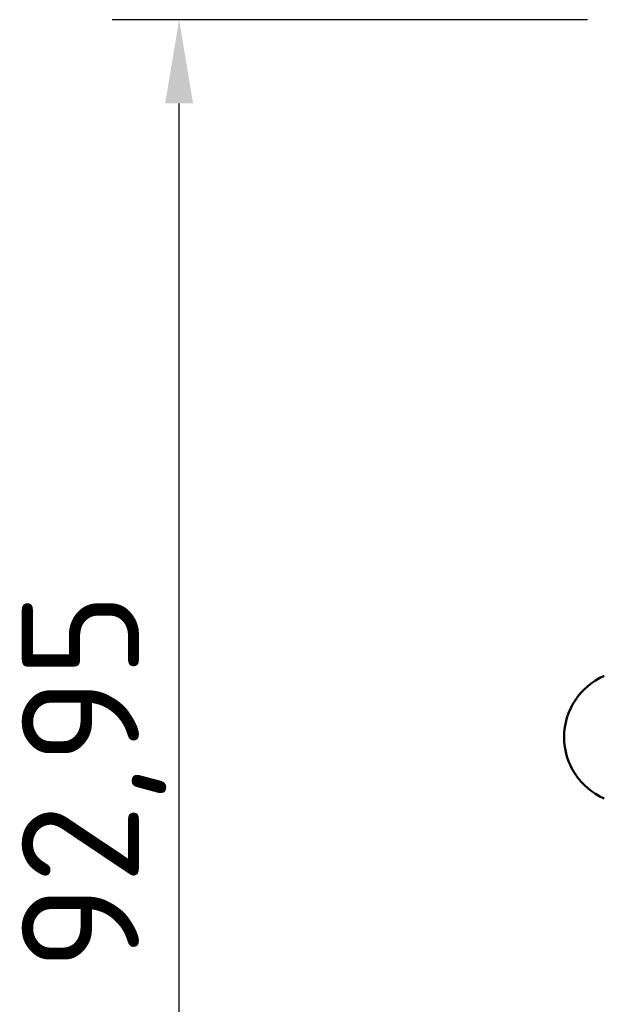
# Model space of a CAD drawing. Header units: millimetres. Extents: x 0 to 4638, y -120 to 1188.
# Tile 27 of 256: x 195 to 230, y 964 to 1023. Entities that reach past the tile are written whole.
import ezdxf

# ---------------------------------------------------------------- set-up
doc = ezdxf.new("R2010")
doc.units = ezdxf.units.MM
doc.header["$LTSCALE"] = 2
doc.layers.add('Bemaßung (ISO)', color=7, linetype='Continuous', lineweight=25)
doc.layers.add('Sichtbar (ISO)', color=7, linetype='Continuous', lineweight=50)
doc.styles.add('Notiztext (DIN)', font='isocpeur.ttf')
doc.dimstyles.new('Standard (DIN)', dxfattribs={"dimscale": 2, "dimtxt": 3.5, "dimasz": 2.5, "dimexe": 2, "dimexo": 0.5, "dimgap": 0.5, "dimtad": 1, "dimrnd": 1e-08, "dimtxsty": 'Notiztext (DIN)', "dimcen": 0.09, "dimdle": 10, "dimclrd": 256, "dimclre": 256, "dimclrt": 256, "dimadec": 0, "dimazin": 0, "dimtfac": 1, "dimtmove": 0, "dimatfit": 3, "dimfxl": 1, "dimtolj": 1, "dimtzin": 0, "dimlwd": -1, "dimlwe": -1, "dimarcsym": 0})

# ---------------------------------------------------------------- blocks, each defined once
blk = doc.blocks.new('*D36')
at = {"layer": 'Bemaßung (ISO)', "transparency": 16777216}
for p, q in [((228.945, 1022.902), (200.539, 1022.902)), ((204.539, 934.952), (204.539, 1017.902)), ((256.495, 929.952), (200.539, 929.952))]:
    blk.add_line(p, q, dxfattribs=at)
for points in [[(203.706, 1017.902), (205.373, 1017.902), (204.539, 1022.902)], [(203.706, 934.952), (205.373, 934.952), (204.539, 929.952)]]:
    blk.add_solid(points, dxfattribs=at)
at = {"layer": 'Defpoints', "color": 0, "transparency": 16777216}
for p in [(204.539, 1022.902), (229.945, 1022.902), (257.495, 929.952)]:
    blk.add_point(p, dxfattribs=at)
at = {"layer": 'Bemaßung (ISO)', "transparency": 16777216, "insert": (195.139, 966.122), "char_height": 7, "attachment_point": 1, "rotation": 90, "style": 'Notiztext (DIN)'}
blk.add_mtext('\\A1;92,95', dxfattribs=at)

msp = doc.modelspace()

# ---------------------------------------------------------------- linework, layer by layer
at = {"layer": 'Sichtbar (ISO)'}
msp.add_arc((231.5447, 980.0519), 4, 113.578178, 246.421822, dxfattribs=at)

# ---------------------------------------------------------------- dimensions: what is measured, and where the dimension line sits
at = {"layer": 'Bemaßung (ISO)'}
dim = msp.add_linear_dim(base=(204.5395, 1022.9019), p1=(257.4947, 929.9519), p2=(229.9447, 1022.9019), angle=270, dimstyle='Standard (DIN)', override={"dimgap": 0.5, "dimdec": 2, "dimtol": 0, "dimlim": 0, "dimtp": 0, "dimtm": 0, "dimtdec": 2, "dimtofl": 0, "dimatfit": 1}, dxfattribs=at)
dim.commit()
dim.dimension.update_dxf_attribs({"geometry": '*D36', "text_midpoint": (204.5395, 976.4469), "dimtype": 160})

doc.saveas('drawing.dxf')
